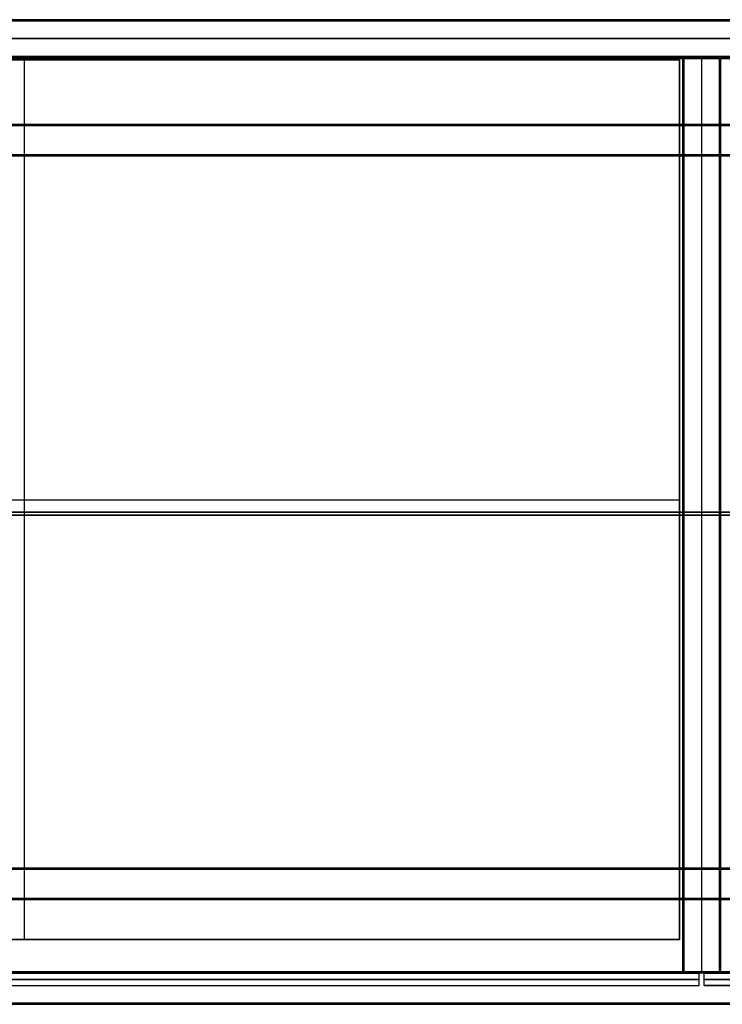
# Model space of a CAD drawing. Header units: millimetres. Extents: x 0 to 2639, y 0 to 470.
# Tile 11 of 18: x 1649 to 1984, y 0 to 470. Entities that reach past the tile are written whole.
import ezdxf

# ---------------------------------------------------------------- set-up
doc = ezdxf.new("R2010")
doc.units = ezdxf.units.MM
for name, color, linetype, true_color in [('ante', 18, 'Continuous', 0x4c0000), ('ripiani', 18, 'Continuous', 0x4c0000), ('struttura', 18, 'Continuous', 0x4c0000)]:
    doc.layers.add(name, color=color, linetype=linetype, true_color=true_color)

msp = doc.modelspace()

# ---------------------------------------------------------------- linework, layer by layer
at = {"layer": 'ante'}
for p, q in [((1320.05, 14.92, 410.63), (1973.05, 14.92, 410.63)), ((1973.05, 8.92, 410.63), (1973.05, 14.92, 410.63)), ((1975.45, 8.92, 410.63), (1975.45, 14.92, 410.63)), ((1975.45, 14.92, 410.63), (2628.45, 14.92, 410.63)), ((1320.05, 11.92, 737.13), (1973.05, 11.92, 737.13)), ((1973.05, 11.92, 84.13), (1320.05, 11.92, 84.13)), ((1973.05, 11.92, 737.13), (1973.05, 11.92, 84.13)), ((2628.45, 11.92, 84.13), (1975.45, 11.92, 84.13)), ((1975.45, 11.92, 84.13), (1975.45, 11.92, 737.13)), ((1975.45, 11.92, 737.13), (2628.45, 11.92, 737.13)), ((1320.05, 8.92, 410.63), (1973.05, 8.92, 410.63)), ((1975.45, 8.92, 410.63), (2628.45, 8.92, 410.63))]:
    msp.add_line(p, q, dxfattribs=at)
for points in [[(1973.05, 14.92, 737.13), (1646.55, 14.92, 737.13), (1320.05, 14.92, 737.13)], [(1973.05, 14.92, 84.13), (1646.55, 14.92, 84.13), (1320.05, 14.92, 84.13)], [(1973.05, 8.92, 737.13), (1973.05, 11.92, 737.13), (1973.05, 14.92, 737.13)], [(1973.05, 8.92, 84.13), (1973.05, 11.92, 84.13), (1973.05, 14.92, 84.13)], [(1973.05, 14.92, 84.13), (1973.05, 14.92, 410.63), (1973.05, 14.92, 737.13)], [(1975.45, 8.92, 84.13), (1975.45, 11.92, 84.13), (1975.45, 14.92, 84.13)], [(1975.45, 14.92, 84.13), (2301.95, 14.92, 84.13), (2628.45, 14.92, 84.13)], [(1975.45, 8.92, 737.13), (1975.45, 11.92, 737.13), (1975.45, 14.92, 737.13)], [(1975.45, 14.92, 737.13), (1975.45, 14.92, 410.63), (1975.45, 14.92, 84.13)], [(2628.45, 14.92, 737.13), (2301.95, 14.92, 737.13), (1975.45, 14.92, 737.13)], [(1320.05, 8.92, 737.13), (1646.55, 8.92, 737.13), (1973.05, 8.92, 737.13)], [(1320.05, 8.92, 84.13), (1646.55, 8.92, 84.13), (1973.05, 8.92, 84.13)], [(1973.05, 8.92, 737.13), (1973.05, 8.92, 410.63), (1973.05, 8.92, 84.13)], [(2628.45, 8.92, 84.13), (2301.95, 8.92, 84.13), (1975.45, 8.92, 84.13)], [(1975.45, 8.92, 84.13), (1975.45, 8.92, 410.63), (1975.45, 8.92, 737.13)], [(1975.45, 8.92, 737.13), (2301.95, 8.92, 737.13), (2628.45, 8.92, 737.13)]]:
    msp.add_open_spline(points, degree=2, dxfattribs=at)
at = {"layer": 'ripiani'}
for p, q in [((1963.62, 450.86, 443.5), (1338.62, 450.86, 443.5)), ((1651.12, 450.86, 439.5), (1651.12, 450.86, 447.5)), ((1651.12, 30.86, 439.5), (1651.12, 450.86, 439.5)), ((1651.12, 30.86, 447.5), (1651.12, 450.86, 447.5)), ((1963.62, 30.86, 443.5), (1963.62, 450.86, 443.5)), ((1338.62, 240.86, 439.5), (1963.62, 240.86, 439.5)), ((1338.62, 240.86, 447.5), (1963.62, 240.86, 447.5)), ((1963.62, 240.86, 439.5), (1963.62, 240.86, 447.5)), ((1338.62, 30.86, 443.5), (1963.62, 30.86, 443.5)), ((1651.12, 30.86, 439.5), (1651.12, 30.86, 447.5))]:
    msp.add_line(p, q, dxfattribs=at)
for points in [[(1963.62, 450.86, 439.5), (1651.12, 450.86, 439.5), (1338.62, 450.86, 439.5)], [(1338.62, 450.86, 447.5), (1651.12, 450.86, 447.5), (1963.62, 450.86, 447.5)], [(1963.62, 30.86, 439.5), (1963.62, 240.86, 439.5), (1963.62, 450.86, 439.5)], [(1963.62, 450.86, 439.5), (1963.62, 450.86, 443.5), (1963.62, 450.86, 447.5)], [(1963.62, 450.86, 447.5), (1963.62, 240.86, 447.5), (1963.62, 30.86, 447.5)], [(1338.62, 30.86, 439.5), (1651.12, 30.86, 439.5), (1963.62, 30.86, 439.5)], [(1963.62, 30.86, 447.5), (1651.12, 30.86, 447.5), (1338.62, 30.86, 447.5)], [(1963.62, 30.86, 439.5), (1963.62, 30.86, 443.5), (1963.62, 30.86, 447.5)]]:
    msp.add_open_spline(points, degree=2, dxfattribs=at)
at = {"layer": 'struttura'}
for p, q in [((0.5, 470, 745), (2638.5, 470, 745)), ((0.5, 470, 75), (2638.5, 470, 75)), ((10.5, 470, 410), (2628.5, 470, 410)), ((10.5, 461, 740), (2628.5, 461, 740)), ((2628.5, 461, 80), (10.5, 461, 80)), ((10.5, 452, 410), (2628.5, 452, 410)), ((1320, 452, 731), (2628.5, 452, 731)), ((1338, 452, 89), (2610.5, 452, 89)), ((1965.25, 451.48, 410), (1965.25, 15.52, 410)), ((1965.75, 452, 410), (1982.75, 452, 410)), ((1974.25, 452, 98.5), (1974.25, 452, 721.5)), ((1974.25, 452, 722.5), (1974.25, 452, 739.5)), ((1974.25, 452, 80.5), (1974.25, 452, 97.5)), ((1974.25, 15.5, 722), (1974.25, 451.5, 722)), ((1974.25, 15.5, 740), (1974.25, 451.5, 740)), ((1974.25, 15.5, 80), (1974.25, 451.5, 80)), ((1974.25, 15.5, 98), (1974.25, 451.5, 98)), ((1974.25, 15.52, 722), (1974.25, 451.48, 722)), ((1974.25, 15.52, 98), (1974.25, 451.48, 98)), ((1983.25, 15.52, 410), (1983.25, 451.48, 410)), ((50.5, 420, 40), (2588.5, 420, 40)), ((65.5, 405, 40), (2573.5, 405, 40)), ((0.5, 235, 750), (2638.5, 235, 750)), ((2638.5, 235, 740), (0.5, 235, 740)), ((0.5, 235, 80), (2638.5, 235, 80)), ((2638.5, 235, 70), (0.5, 235, 70)), ((2628.5, 233.5, 722), (1320, 233.5, 722)), ((1320, 233.5, 740), (2628.5, 233.5, 740)), ((2610.5, 233.5, 80), (1338, 233.5, 80)), ((1338, 233.5, 98), (2610.5, 233.5, 98)), ((1965.25, 233.5, 98.5), (1965.25, 233.5, 721.5)), ((1965.75, 233.5, 722), (1982.75, 233.5, 722)), ((1982.75, 233.5, 98), (1965.75, 233.5, 98)), ((1983.25, 233.5, 98.5), (1983.25, 233.5, 721.5)), ((65.5, 65, 40), (2573.5, 65, 40)), ((50.5, 50, 40), (2588.5, 50, 40)), ((1320, 15, 731), (2628.5, 15, 731)), ((1338, 15, 89), (2610.5, 15, 89)), ((1965.75, 15, 410), (1982.75, 15, 410)), ((1974.25, 15, 721.5), (1974.25, 15, 98.5)), ((1974.25, 15, 739.5), (1974.25, 15, 722.5)), ((1974.25, 15, 97.5), (1974.25, 15, 80.5)), ((0.5, 0, 745), (2638.5, 0, 745)), ((0.5, 0, 75), (2638.5, 0, 75))]:
    msp.add_line(p, q, dxfattribs=at)
for points in [[(2638.5, 470, 740.5), (1319.5, 470, 740.5), (0.5, 470, 740.5)], [(0.5, 470, 749.5), (1319.5, 470, 749.5), (2638.5, 470, 749.5)], [(2638.5, 470, 70.5), (1319.5, 470, 70.5), (0.5, 470, 70.5)], [(0.5, 470, 79.5), (1319.5, 470, 79.5), (2638.5, 470, 79.5)], [(0.5, 469.85, 740.15), (1319.5, 469.85, 740.15), (2638.5, 469.85, 740.15)], [(2638.5, 469.85, 749.85), (1319.5, 469.85, 749.85), (0.5, 469.85, 749.85)], [(0.5, 469.85, 70.15), (1319.5, 469.85, 70.15), (2638.5, 469.85, 70.15)], [(2638.5, 469.85, 79.85), (1319.5, 469.85, 79.85), (0.5, 469.85, 79.85)], [(2638.5, 469.5, 750), (1319.5, 469.5, 750), (0.5, 469.5, 750)], [(0.5, 469.5, 740), (1319.5, 469.5, 740), (2638.5, 469.5, 740)], [(2638.5, 469.5, 80), (1319.5, 469.5, 80), (0.5, 469.5, 80)], [(0.5, 469.5, 70), (1319.5, 469.5, 70), (2638.5, 469.5, 70)], [(2628.5, 470, 80.5), (1319.5, 470, 80.5), (10.5, 470, 80.5)], [(10.5, 470, 739.5), (1319.5, 470, 739.5), (2628.5, 470, 739.5)], [(10.5, 469.85, 80.15), (1319.5, 469.85, 80.15), (2628.5, 469.85, 80.15)], [(2628.5, 469.85, 739.85), (1319.5, 469.85, 739.85), (10.5, 469.85, 739.85)], [(2628.5, 469.5, 740), (1319.5, 469.5, 740), (10.5, 469.5, 740)], [(10.5, 469.5, 80), (1319.5, 469.5, 80), (2628.5, 469.5, 80)], [(10.5, 452.5, 740), (1319.5, 452.5, 740), (2628.5, 452.5, 740)], [(2628.5, 452.5, 80), (1319.5, 452.5, 80), (10.5, 452.5, 80)], [(10.5, 452.15, 80.15), (1319.5, 452.15, 80.15), (2628.5, 452.15, 80.15)], [(2628.5, 452.15, 739.85), (1319.5, 452.15, 739.85), (10.5, 452.15, 739.85)], [(2628.5, 452, 739.5), (1319.5, 452, 739.5), (10.5, 452, 739.5)], [(10.5, 452, 80.5), (1319.5, 452, 80.5), (2628.5, 452, 80.5)], [(2628.5, 452, 722.5), (1974.25, 452, 722.5), (1320, 452, 722.5)], [(1320, 452, 739.5), (1974.25, 452, 739.5), (2628.5, 452, 739.5)], [(1320, 451.85, 722.15), (1974.25, 451.85, 722.15), (2628.5, 451.85, 722.15)], [(2628.5, 451.85, 739.85), (1974.25, 451.85, 739.85), (1320, 451.85, 739.85)], [(1320, 451.5, 722), (1974.25, 451.5, 722), (2628.5, 451.5, 722)], [(2628.5, 451.5, 740), (1974.25, 451.5, 740), (1320, 451.5, 740)], [(1338, 452, 97.5), (1974.25, 452, 97.5), (2610.5, 452, 97.5)], [(2610.5, 452, 80.5), (1974.25, 452, 80.5), (1338, 452, 80.5)], [(2610.5, 451.85, 97.85), (1974.25, 451.85, 97.85), (1338, 451.85, 97.85)], [(1338, 451.85, 80.15), (1974.25, 451.85, 80.15), (2610.5, 451.85, 80.15)], [(1338, 451.5, 80), (1974.25, 451.5, 80), (2610.5, 451.5, 80)], [(2610.5, 451.5, 98), (1974.25, 451.5, 98), (1338, 451.5, 98)], [(1965.25, 15.52, 721.5), (1965.25, 233.5, 721.5), (1965.25, 451.48, 721.5)], [(1965.25, 451.48, 721.5), (1965.25, 451.48, 410), (1965.25, 451.48, 98.5)], [(1965.25, 451.48, 98.5), (1965.25, 233.5, 98.5), (1965.25, 15.52, 98.5)], [(1965.4, 451.85, 98.5), (1965.4, 451.85, 410), (1965.4, 451.85, 721.5)], [(1965.4, 451.48, 721.85), (1965.4, 233.5, 721.85), (1965.4, 15.52, 721.85)], [(1965.4, 451.48, 98.15), (1965.4, 233.5, 98.15), (1965.4, 15.52, 98.15)], [(1965.75, 452, 98.5), (1965.75, 452, 410), (1965.75, 452, 721.5)], [(1965.75, 452, 721.5), (1974.25, 452, 721.5), (1982.75, 452, 721.5)], [(1982.75, 452, 98.5), (1974.25, 452, 98.5), (1965.75, 452, 98.5)], [(1982.75, 451.85, 98.15), (1974.25, 451.85, 98.15), (1965.75, 451.85, 98.15)], [(1965.75, 451.85, 721.85), (1974.25, 451.85, 721.85), (1982.75, 451.85, 721.85)], [(1965.75, 451.48, 722), (1965.75, 233.5, 722), (1965.75, 15.52, 722)], [(1982.75, 451.48, 722), (1974.25, 451.48, 722), (1965.75, 451.48, 722)], [(1965.75, 451.48, 98), (1974.25, 451.48, 98), (1982.75, 451.48, 98)], [(1965.75, 15.52, 98), (1965.75, 233.5, 98), (1965.75, 451.48, 98)], [(1982.75, 452, 721.5), (1982.75, 452, 410), (1982.75, 452, 98.5)], [(1982.75, 15.52, 722), (1982.75, 233.5, 722), (1982.75, 451.48, 722)], [(1982.75, 451.48, 98), (1982.75, 233.5, 98), (1982.75, 15.52, 98)], [(1983.1, 451.85, 721.5), (1983.1, 451.85, 410), (1983.1, 451.85, 98.5)], [(1983.1, 451.48, 721.85), (1983.1, 233.5, 721.85), (1983.1, 15.52, 721.85)], [(1983.1, 15.52, 98.15), (1983.1, 233.5, 98.15), (1983.1, 451.48, 98.15)], [(1983.25, 15.52, 98.5), (1983.25, 233.5, 98.5), (1983.25, 451.48, 98.5)], [(1983.25, 451.48, 98.5), (1983.25, 451.48, 410), (1983.25, 451.48, 721.5)], [(1983.25, 451.48, 721.5), (1983.25, 233.5, 721.5), (1983.25, 15.52, 721.5)], [(2588.5, 420, 10.5), (1319.5, 420, 10.5), (50.5, 420, 10.5)], [(50.5, 420, 69.5), (1319.5, 420, 69.5), (2588.5, 420, 69.5)], [(2588.5, 419.85, 10.15), (1319.5, 419.85, 10.15), (50.5, 419.85, 10.15)], [(2588.5, 419.85, 69.85), (1319.5, 419.85, 69.85), (50.5, 419.85, 69.85)], [(50.5, 419.5, 10), (1319.5, 419.5, 10), (2588.5, 419.5, 10)], [(2588.5, 419.5, 70), (1319.5, 419.5, 70), (50.5, 419.5, 70)], [(2573.5, 405.5, 10), (1319.5, 405.5, 10), (65.5, 405.5, 10)], [(65.5, 405.5, 70), (1319.5, 405.5, 70), (2573.5, 405.5, 70)], [(2573.5, 405.15, 10.15), (1319.5, 405.15, 10.15), (65.5, 405.15, 10.15)], [(2573.5, 405.15, 69.85), (1319.5, 405.15, 69.85), (65.5, 405.15, 69.85)], [(2573.5, 405, 69.5), (1319.5, 405, 69.5), (65.5, 405, 69.5)], [(65.5, 405, 10.5), (1319.5, 405, 10.5), (2573.5, 405, 10.5)], [(65.5, 65, 69.5), (1319.5, 65, 69.5), (2573.5, 65, 69.5)], [(2573.5, 65, 10.5), (1319.5, 65, 10.5), (65.5, 65, 10.5)], [(65.5, 64.85, 10.15), (1319.5, 64.85, 10.15), (2573.5, 64.85, 10.15)], [(65.5, 64.85, 69.85), (1319.5, 64.85, 69.85), (2573.5, 64.85, 69.85)], [(65.5, 64.5, 10), (1319.5, 64.5, 10), (2573.5, 64.5, 10)], [(2573.5, 64.5, 70), (1319.5, 64.5, 70), (65.5, 64.5, 70)], [(2588.5, 50.5, 10), (1319.5, 50.5, 10), (50.5, 50.5, 10)], [(50.5, 50.5, 70), (1319.5, 50.5, 70), (2588.5, 50.5, 70)], [(50.5, 50.15, 10.15), (1319.5, 50.15, 10.15), (2588.5, 50.15, 10.15)], [(50.5, 50.15, 69.85), (1319.5, 50.15, 69.85), (2588.5, 50.15, 69.85)], [(50.5, 50, 10.5), (1319.5, 50, 10.5), (2588.5, 50, 10.5)], [(2588.5, 50, 69.5), (1319.5, 50, 69.5), (50.5, 50, 69.5)], [(2628.5, 15.5, 722), (1974.25, 15.5, 722), (1320, 15.5, 722)], [(1320, 15.5, 740), (1974.25, 15.5, 740), (2628.5, 15.5, 740)], [(1320, 15.15, 722.15), (1974.25, 15.15, 722.15), (2628.5, 15.15, 722.15)], [(2628.5, 15.15, 739.85), (1974.25, 15.15, 739.85), (1320, 15.15, 739.85)], [(2628.5, 15, 739.5), (1974.25, 15, 739.5), (1320, 15, 739.5)], [(1320, 15, 722.5), (1974.25, 15, 722.5), (2628.5, 15, 722.5)], [(2610.5, 15.5, 80), (1974.25, 15.5, 80), (1338, 15.5, 80)], [(1338, 15.5, 98), (1974.25, 15.5, 98), (2610.5, 15.5, 98)], [(2610.5, 15.15, 97.85), (1974.25, 15.15, 97.85), (1338, 15.15, 97.85)], [(1338, 15.15, 80.15), (1974.25, 15.15, 80.15), (2610.5, 15.15, 80.15)], [(1338, 15, 80.5), (1974.25, 15, 80.5), (2610.5, 15, 80.5)], [(2610.5, 15, 97.5), (1974.25, 15, 97.5), (1338, 15, 97.5)], [(1965.25, 15.52, 98.5), (1965.25, 15.52, 410), (1965.25, 15.52, 721.5)], [(1965.4, 15.15, 98.5), (1965.4, 15.15, 410), (1965.4, 15.15, 721.5)], [(1965.75, 15.52, 722), (1974.25, 15.52, 722), (1982.75, 15.52, 722)], [(1982.75, 15.52, 98), (1974.25, 15.52, 98), (1965.75, 15.52, 98)], [(1982.75, 15.15, 98.15), (1974.25, 15.15, 98.15), (1965.75, 15.15, 98.15)], [(1965.75, 15.15, 721.85), (1974.25, 15.15, 721.85), (1982.75, 15.15, 721.85)], [(1965.75, 15, 98.5), (1974.25, 15, 98.5), (1982.75, 15, 98.5)], [(1982.75, 15, 721.5), (1974.25, 15, 721.5), (1965.75, 15, 721.5)], [(1965.75, 15, 721.5), (1965.75, 15, 410), (1965.75, 15, 98.5)], [(1982.75, 15, 98.5), (1982.75, 15, 410), (1982.75, 15, 721.5)], [(1983.1, 15.15, 721.5), (1983.1, 15.15, 410), (1983.1, 15.15, 98.5)], [(1983.25, 15.52, 721.5), (1983.25, 15.52, 410), (1983.25, 15.52, 98.5)], [(0.5, 0.5, 750), (1319.5, 0.5, 750), (2638.5, 0.5, 750)], [(2638.5, 0.5, 740), (1319.5, 0.5, 740), (0.5, 0.5, 740)], [(0.5, 0.5, 80), (1319.5, 0.5, 80), (2638.5, 0.5, 80)], [(2638.5, 0.5, 70), (1319.5, 0.5, 70), (0.5, 0.5, 70)], [(0.5, 0.15, 740.15), (1319.5, 0.15, 740.15), (2638.5, 0.15, 740.15)], [(2638.5, 0.15, 749.85), (1319.5, 0.15, 749.85), (0.5, 0.15, 749.85)], [(0.5, 0.15, 70.15), (1319.5, 0.15, 70.15), (2638.5, 0.15, 70.15)], [(2638.5, 0.15, 79.85), (1319.5, 0.15, 79.85), (0.5, 0.15, 79.85)], [(2638.5, 0, 749.5), (1319.5, 0, 749.5), (0.5, 0, 749.5)], [(0.5, 0, 740.5), (1319.5, 0, 740.5), (2638.5, 0, 740.5)], [(2638.5, 0, 79.5), (1319.5, 0, 79.5), (0.5, 0, 79.5)], [(0.5, 0, 70.5), (1319.5, 0, 70.5), (2638.5, 0, 70.5)]]:
    msp.add_open_spline(points, degree=2, dxfattribs=at)
for points, weights in [([(1965.75, 452, 98.5), (1965.25, 452, 98.5), (1965.25, 451.48, 98.5)], [0.999999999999, 0.707106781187, 1]), ([(1965.25, 451.48, 721.5), (1965.25, 452, 721.5), (1965.75, 452, 721.5)], [1, 0.707106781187, 1]), ([(1965.75, 452, 410), (1965.25, 452, 410), (1965.25, 451.48, 410)], [1, 0.707106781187, 1]), ([(1982.75, 452, 721.5), (1983.25, 452, 721.5), (1983.25, 451.48, 721.5)], [0.999999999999, 0.707106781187, 1]), ([(1982.75, 452, 98.5), (1983.25, 452, 98.5), (1983.25, 451.48, 98.5)], [1, 0.707106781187, 1]), ([(1982.75, 452, 410), (1983.25, 452, 410), (1983.25, 451.48, 410)], [1, 0.707106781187, 1]), ([(1965.25, 15.52, 721.5), (1965.25, 15, 721.5), (1965.75, 15, 721.5)], [0.999999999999, 0.707106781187, 1]), ([(1965.75, 15, 98.5), (1965.25, 15, 98.5), (1965.25, 15.52, 98.5)], [1, 0.707106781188, 0.999999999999]), ([(1965.75, 15, 410), (1965.25, 15, 410), (1965.25, 15.52, 410)], [1, 0.707106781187, 0.999999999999]), ([(1982.75, 15, 98.5), (1983.25, 15, 98.5), (1983.25, 15.52, 98.5)], [0.999999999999, 0.707106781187, 1]), ([(1982.75, 15, 721.5), (1983.25, 15, 721.5), (1983.25, 15.52, 721.5)], [1, 0.707106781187, 1]), ([(1982.75, 15, 410), (1983.25, 15, 410), (1983.25, 15.52, 410)], [1, 0.707106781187, 1])]:
    msp.add_rational_spline(points, weights, degree=2, dxfattribs=at)
at = {"layer": 'struttura', "extrusion": (-4.56512e-13, 0.695504, 0.718523)}
msp.add_rational_spline([(1965.25, 451.49, 98.5), (1965.25, 451.64, 98.36), (1965.39, 451.74, 98.25), (1965.54, 451.85, 98.15), (1965.75, 451.85, 98.15)], [0.995417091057, 0.924733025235, 1, 0.922369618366, 1], degree=2, knots=[2.31023, 2.31023, 2.31023, 3.119811, 3.119811, 3.954813, 3.954813, 3.954813], dxfattribs=at)
at = {"layer": 'struttura', "extrusion": (2.47696e-14, -0.695504, 0.718523)}
msp.add_rational_spline([(1965.25, 451.48, 721.5), (1965.25, 451.63, 721.64), (1965.39, 451.74, 721.75), (1965.54, 451.85, 721.85), (1965.75, 451.85, 721.85)], [0.850917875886, 0.788636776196, 0.853553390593, 0.787291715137, 0.853553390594], degree=2, knots=[2.301758, 2.301758, 2.301758, 3.119811, 3.119811, 3.954813, 3.954813, 3.954813], dxfattribs=at)
at = {"layer": 'struttura', "extrusion": (-1.40972e-11, 1, 1.40972e-11)}
msp.add_rational_spline([(1965.75, 451.48, 722), (1965.25, 451.48, 722), (1965.25, 451.48, 721.5)], [1, 0.707106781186, 1], degree=2, dxfattribs=at)
at = {"layer": 'struttura', "extrusion": (2.21689e-11, -1, 2.20552e-11)}
msp.add_rational_spline([(1965.75, 451.48, 98), (1965.25, 451.48, 98), (1965.25, 451.48, 98.5)], [1, 0.707106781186, 1], degree=2, dxfattribs=at)
at = {"layer": 'struttura', "extrusion": (-0.707215, -0.49172, 0.507994)}
msp.add_rational_spline([(1965.46, 451.9, 98.5), (1965.39, 451.86, 98.37), (1965.39, 451.74, 98.25), (1965.39, 451.63, 98.14), (1965.46, 451.48, 98.09)], [0.971640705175, 0.941039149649, 1, 0.939505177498, 0.973293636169], degree=2, knots=[0.4802307, 0.4802307, 0.4802307, 0.7814712, 0.7814712, 1.0905489, 1.0905489, 1.0905489], dxfattribs=at)
at = {"layer": 'struttura', "extrusion": (0.707215, 0.49172, 0.507994)}
msp.add_rational_spline([(1965.46, 451.48, 721.91), (1965.31, 451.8, 721.8), (1965.46, 451.9, 721.5)], [0.938826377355, 0.768280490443, 0.938826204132], degree=2, dxfattribs=at)
at = {"layer": 'struttura', "extrusion": (1, 1.10045e-11, -1.13687e-11)}
msp.add_rational_spline([(1965.75, 452, 98.5), (1965.75, 452, 98), (1965.75, 451.48, 98)], [1, 0.707106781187, 1], degree=2, dxfattribs=at)
at = {"layer": 'struttura', "extrusion": (1, -2.20089e-12, -3.63798e-12)}
msp.add_rational_spline([(1965.75, 451.48, 722), (1965.75, 452, 722), (1965.75, 452, 721.5)], [1, 0.707106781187, 1], degree=2, dxfattribs=at)
at = {"layer": 'struttura', "extrusion": (1, 1.45259e-11, -1.45519e-11)}
msp.add_rational_spline([(1974.25, 452, 98.5), (1974.25, 452, 98), (1974.25, 451.48, 98)], [1, 0.707106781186, 1], degree=2, dxfattribs=at)
at = {"layer": 'struttura', "extrusion": (-1, 8.3634e-12, 7.27596e-12)}
msp.add_rational_spline([(1974.25, 452, 721.5), (1974.25, 452, 722), (1974.25, 451.48, 722)], [1, 0.707106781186, 1], degree=2, dxfattribs=at)
at = {"layer": 'struttura', "extrusion": (1, 1.36424e-12, 1.55096e-25)}
msp.add_rational_spline([(1974.25, 452, 722.5), (1974.25, 452, 722), (1974.25, 451.5, 722)], [1, 0.707106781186, 1], degree=2, dxfattribs=at)
at = {"layer": 'struttura', "extrusion": (1, 2.58296e-10, 2.57842e-10)}
msp.add_rational_spline([(1974.25, 452, 739.5), (1974.25, 452, 740), (1974.25, 451.5, 740)], [1, 0.707106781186, 1], degree=2, dxfattribs=at)
at = {"layer": 'struttura', "extrusion": (-1, 1.8963e-10, 1.90084e-10)}
msp.add_rational_spline([(1974.25, 452, 97.5), (1974.25, 452, 98), (1974.25, 451.5, 98)], [1, 0.707106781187, 1], degree=2, dxfattribs=at)
at = {"layer": 'struttura', "extrusion": (1, -1.90539e-10, 1.91449e-10)}
msp.add_rational_spline([(1974.25, 452, 80.5), (1974.25, 452, 80), (1974.25, 451.5, 80)], [1, 0.707106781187, 1], degree=2, dxfattribs=at)
at = {"layer": 'struttura', "extrusion": (1, 9.68393e-12, -1.13687e-11)}
msp.add_rational_spline([(1982.75, 452, 98.5), (1982.75, 452, 98), (1982.75, 451.48, 98)], [1, 0.707106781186, 1], degree=2, dxfattribs=at)
at = {"layer": 'struttura', "extrusion": (-1, 5.28215e-12, 5.45697e-12)}
msp.add_rational_spline([(1982.75, 451.48, 722), (1982.75, 452, 722), (1982.75, 452, 721.5)], [1, 0.707106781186, 1], degree=2, dxfattribs=at)
at = {"layer": 'struttura', "extrusion": (-0.707107, 6.0384e-13, -0.707107)}
msp.add_rational_spline([(1983.1, 451.48, 98.14), (1983.1, 451.7, 98.14), (1983, 451.85, 98.25), (1982.89, 452, 98.35), (1982.75, 452, 98.49)], [1, 0.922369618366, 1, 0.924733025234, 0.995417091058], degree=2, knots=[2.659066, 2.659066, 2.659066, 3.494069, 3.494069, 4.30365, 4.30365, 4.30365], dxfattribs=at)
at = {"layer": 'struttura', "extrusion": (0.507994, 0.49172, -0.707215)}
msp.add_rational_spline([(1983.16, 451.48, 721.79), (1983.05, 451.8, 721.94), (1982.75, 451.9, 721.79)], [0.938826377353, 0.768280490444, 0.938826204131], degree=2, dxfattribs=at)
at = {"layer": 'struttura', "extrusion": (-0.511916, 0.689843, 0.511916)}
msp.add_rational_spline([(1982.75, 451.78, 98.09), (1982.88, 451.85, 98.14), (1983, 451.85, 98.25), (1983.11, 451.85, 98.36), (1983.16, 451.78, 98.5)], [0.971640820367, 0.941039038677, 1, 0.939505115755, 0.97329370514], degree=2, knots=[0.4802302, 0.4802302, 0.4802302, 0.7814712, 0.7814712, 1.0905492, 1.0905492, 1.0905492], dxfattribs=at)
at = {"layer": 'struttura', "extrusion": (-0.718523, 0.695504, -2.13784e-13)}
msp.add_rational_spline([(1982.75, 451.48, 722), (1982.89, 451.63, 722), (1983, 451.74, 721.86), (1983.1, 451.85, 721.71), (1983.1, 451.85, 721.5)], [0.850917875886, 0.788636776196, 0.853553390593, 0.787291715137, 0.853553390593], degree=2, knots=[2.301758, 2.301758, 2.301758, 3.119811, 3.119811, 3.954813, 3.954813, 3.954813], dxfattribs=at)
at = {"layer": 'struttura', "extrusion": (-7.7307e-12, 1, -7.38964e-12)}
msp.add_rational_spline([(1983.25, 451.48, 721.5), (1983.25, 451.48, 722), (1982.75, 451.48, 722)], [1, 0.707106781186, 1], degree=2, dxfattribs=at)
at = {"layer": 'struttura', "extrusion": (-1.13687e-13, 1, 3.10193e-25)}
msp.add_rational_spline([(1982.75, 451.48, 98), (1983.25, 451.48, 98), (1983.25, 451.48, 98.5)], [1, 0.707106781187, 1], degree=2, dxfattribs=at)
at = {"layer": 'struttura', "extrusion": (-1.55808e-10, 1, 1.55751e-10)}
msp.add_rational_spline([(1965.75, 233.5, 722), (1965.25, 233.5, 722), (1965.25, 233.5, 721.5)], [1, 0.707106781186, 1], degree=2, dxfattribs=at)
at = {"layer": 'struttura', "extrusion": (-2.38629e-10, 1, -2.38686e-10)}
msp.add_rational_spline([(1965.25, 233.5, 98.5), (1965.25, 233.5, 98), (1965.75, 233.5, 98)], [1, 0.707106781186, 1], degree=2, dxfattribs=at)
at = {"layer": 'struttura', "extrusion": (8.23093e-11, -1, 8.25366e-11)}
msp.add_rational_spline([(1983.25, 233.5, 721.5), (1983.25, 233.5, 722), (1982.75, 233.5, 722)], [1, 0.707106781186, 1], degree=2, dxfattribs=at)
at = {"layer": 'struttura', "extrusion": (-5.68434e-14, -1, -1.7053e-13)}
msp.add_rational_spline([(1983.25, 233.5, 98.5), (1983.25, 233.5, 98), (1982.75, 233.5, 98)], [1, 0.707106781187, 1], degree=2, dxfattribs=at)
at = {"layer": 'struttura', "extrusion": (-1.4758e-11, 1, 1.41895e-11)}
msp.add_rational_spline([(1965.25, 15.52, 721.5), (1965.25, 15.52, 722), (1965.75, 15.52, 722)], [1, 0.707106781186, 1], degree=2, dxfattribs=at)
at = {"layer": 'struttura', "extrusion": (-2.24212e-11, 1, -2.18279e-11)}
msp.add_rational_spline([(1965.25, 15.52, 98.5), (1965.25, 15.52, 98), (1965.75, 15.52, 98)], [1, 0.707106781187, 0.999999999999], degree=2, dxfattribs=at)
at = {"layer": 'struttura', "extrusion": (3.88752e-13, 0.695504, -0.718523)}
msp.add_rational_spline([(1965.25, 15.52, 98.5), (1965.25, 15.37, 98.36), (1965.39, 15.26, 98.25), (1965.54, 15.15, 98.15), (1965.75, 15.15, 98.15)], [0.850917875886, 0.788636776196, 0.853553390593, 0.787291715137, 0.853553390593], degree=2, knots=[2.301758, 2.301758, 2.301758, 3.119811, 3.119811, 3.954813, 3.954813, 3.954813], dxfattribs=at)
at = {"layer": 'struttura', "extrusion": (1.48748e-12, -0.695504, -0.718523)}
msp.add_rational_spline([(1965.25, 15.52, 721.5), (1965.25, 15.37, 721.64), (1965.39, 15.26, 721.75), (1965.54, 15.15, 721.85), (1965.75, 15.15, 721.85)], [0.850917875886, 0.788636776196, 0.853553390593, 0.787291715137, 0.853553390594], degree=2, knots=[2.301758, 2.301758, 2.301758, 3.119811, 3.119811, 3.954813, 3.954813, 3.954813], dxfattribs=at)
at = {"layer": 'struttura', "extrusion": (-0.707215, 0.49172, 0.507994)}
msp.add_rational_spline([(1965.46, 15.52, 98.09), (1965.31, 15.2, 98.2), (1965.46, 15.1, 98.5)], [0.938826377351, 0.768280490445, 0.938826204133], degree=2, dxfattribs=at)
at = {"layer": 'struttura', "extrusion": (0.707215, -0.49172, 0.507994)}
msp.add_rational_spline([(1965.46, 15.1, 721.5), (1965.31, 15.2, 721.8), (1965.46, 15.52, 721.91)], [0.93882617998, 0.768280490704, 0.938826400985], degree=2, dxfattribs=at)
at = {"layer": 'struttura', "extrusion": (1, 1.32054e-12, 1.81899e-12)}
msp.add_rational_spline([(1965.75, 15.52, 98), (1965.75, 15, 98), (1965.75, 15, 98.5)], [1, 0.707106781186, 1], degree=2, dxfattribs=at)
at = {"layer": 'struttura', "extrusion": (1, -4.40179e-13, 7.69404e-25)}
msp.add_rational_spline([(1965.75, 15, 721.5), (1965.75, 15, 722), (1965.75, 15.52, 722)], [1, 0.707106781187, 1], degree=2, dxfattribs=at)
at = {"layer": 'struttura', "extrusion": (-1, -7.48304e-12, -5.45697e-12)}
msp.add_rational_spline([(1974.25, 15, 98.5), (1974.25, 15, 98), (1974.25, 15.52, 98)], [0.999999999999, 0.707106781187, 0.999999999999], degree=2, dxfattribs=at)
at = {"layer": 'struttura', "extrusion": (1, 4.84197e-12, -2.27374e-12)}
msp.add_rational_spline([(1974.25, 15, 721.5), (1974.25, 15, 722), (1974.25, 15.52, 722)], [1, 0.707106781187, 1], degree=2, dxfattribs=at)
at = {"layer": 'struttura', "extrusion": (-1, 1.49612e-10, 1.47338e-10)}
msp.add_rational_spline([(1974.25, 15, 722.5), (1974.25, 15, 722), (1974.25, 15.5, 722)], [1, 0.707106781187, 1], degree=2, dxfattribs=at)
at = {"layer": 'struttura', "extrusion": (-1, -1.49612e-10, 1.48702e-10)}
msp.add_rational_spline([(1974.25, 15, 739.5), (1974.25, 15, 740), (1974.25, 15.5, 740)], [1, 0.707106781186, 1], degree=2, dxfattribs=at)
at = {"layer": 'struttura', "extrusion": (-1, -1.45974e-10, 1.45519e-10)}
msp.add_rational_spline([(1974.25, 15, 97.5), (1974.25, 15, 98), (1974.25, 15.5, 98)], [1, 0.707106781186, 1], degree=2, dxfattribs=at)
at = {"layer": 'struttura', "extrusion": (-1, -1.40517e-10, -1.41881e-10)}
msp.add_rational_spline([(1974.25, 15, 80.5), (1974.25, 15, 80), (1974.25, 15.5, 80)], [1, 0.707106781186, 1], degree=2, dxfattribs=at)
at = {"layer": 'struttura', "extrusion": (-1, -2.20089e-12, -3.63798e-12)}
msp.add_rational_spline([(1982.75, 15, 98.5), (1982.75, 15, 98), (1982.75, 15.52, 98)], [0.999999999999, 0.707106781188, 0.999999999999], degree=2, dxfattribs=at)
at = {"layer": 'struttura', "extrusion": (1, 4.40179e-12, -4.09273e-12)}
msp.add_rational_spline([(1982.75, 15, 721.5), (1982.75, 15, 722), (1982.75, 15.52, 722)], [1, 0.707106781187, 0.999999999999], degree=2, dxfattribs=at)
at = {"layer": 'struttura', "extrusion": (1.45661e-13, -1, 1.1724e-13)}
msp.add_rational_spline([(1983.25, 15.52, 98.5), (1983.25, 15.52, 98), (1982.75, 15.52, 98)], [1, 0.707106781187, 1], degree=2, dxfattribs=at)
at = {"layer": 'struttura', "extrusion": (-1.20792e-13, -1, -3.41061e-13)}
msp.add_rational_spline([(1983.25, 15.52, 721.5), (1983.25, 15.52, 722), (1982.75, 15.52, 722)], [1, 0.707106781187, 1], degree=2, dxfattribs=at)
at = {"layer": 'struttura', "extrusion": (0.707107, 4.23925e-12, 0.707107)}
msp.add_rational_spline([(1982.75, 15, 98.5), (1982.89, 15, 98.36), (1983, 15.15, 98.25), (1983.1, 15.3, 98.15), (1983.1, 15.52, 98.15)], [0.850917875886, 0.788636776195, 0.853553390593, 0.787291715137, 0.853553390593], degree=2, knots=[2.301758, 2.301758, 2.301758, 3.119811, 3.119811, 3.954813, 3.954813, 3.954813], dxfattribs=at)
at = {"layer": 'struttura', "extrusion": (0.707107, 2.97272e-12, -0.707107)}
msp.add_rational_spline([(1982.75, 15, 721.5), (1982.89, 15, 721.64), (1983, 15.15, 721.75), (1983.1, 15.3, 721.85), (1983.1, 15.52, 721.85)], [0.850917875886, 0.788636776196, 0.853553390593, 0.787291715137, 0.853553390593], degree=2, knots=[2.301758, 2.301758, 2.301758, 3.119811, 3.119811, 3.954813, 3.954813, 3.954813], dxfattribs=at)
at = {"layer": 'struttura', "extrusion": (0.511916, 0.689843, -0.511916)}
msp.add_rational_spline([(1982.75, 15.22, 98.09), (1983.05, 15.07, 98.2), (1983.16, 15.22, 98.5)], [0.938826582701, 0.768280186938, 0.938826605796], degree=2, dxfattribs=at)
at = {"layer": 'struttura', "extrusion": (-0.511916, -0.689843, -0.511916)}
msp.add_rational_spline([(1983.16, 15.22, 721.5), (1983.05, 15.07, 721.8), (1982.75, 15.22, 721.91)], [0.938826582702, 0.768280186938, 0.938826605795], degree=2, dxfattribs=at)

doc.saveas('drawing.dxf')
